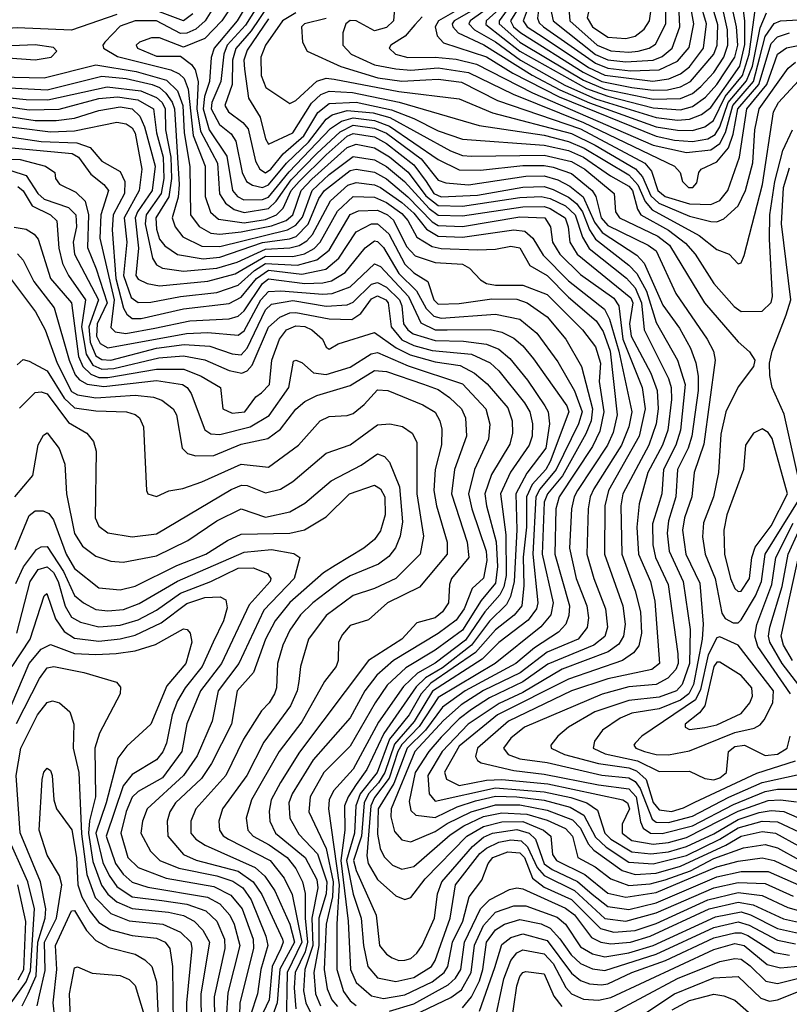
# Model space of a CAD drawing. Extents: x 501367 to 657802, y 482273 to 547541.
# Tile 156 of 256: x 553004 to 555544, y 522501 to 525749. Entities that reach past the tile are written whole.
import ezdxf

# ---------------------------------------------------------------- set-up
doc = ezdxf.new("R2010")
doc.units = 0

msp = doc.modelspace()

# ---------------------------------------------------------------- linework, layer by layer
at = {"layer": '0CON20XD'}
for points in [[(555020.6, 525579.4), (555115, 525582.7), (555175, 525612.1), (555213.3, 525656.7), (555228.9, 525735), (555214.4, 525815), (555224.2, 525875.8), (555260.5, 525969.5), (555285, 525993.8), (555322.2, 526015), (555325.8, 526025), (555294.4, 526034.4), (555235.1, 526035.1), (555115, 526013), (555025, 525968.6), (554905, 525930.9), (554755, 525860.8), (554722.3, 525825), (554713.2, 525753.2), (554718.3, 525738.3), (554732.8, 525725), (554905, 525604.8), (554945, 525588.6), (555020.6, 525579.4)], [(555005, 525609.1), (555095, 525614.9), (555125, 525627.4), (555157.2, 525655), (555183, 525725), (555178.4, 525825), (555187.7, 525917.7), (555182.3, 525945), (555164.6, 525964.6), (555135, 525973.6), (555095, 525969), (555025, 525937), (554935, 525911.5), (554855, 525878.4), (554785.9, 525844.1), (554755, 525818.7), (554752, 525805), (554765.1, 525745), (554905, 525633.8), (554945, 525616.3), (555005, 525609.1)], [(555015, 525641), (555045, 525644.9), (555081.8, 525655), (555102.6, 525667.4), (555136.9, 525735), (555137.5, 525895), (555126.4, 525916.4), (555105, 525928.7), (554925, 525874.7), (554839, 525835), (554813.8, 525815), (554819.6, 525745), (554910.4, 525665), (554955, 525645.9), (555015, 525641)], [(555005, 525686.9), (555035, 525693.9), (555065, 525717.3), (555082.8, 525745), (555092.7, 525815), (555086.5, 525835), (555076, 525846), (555049.1, 525859.1), (555015, 525862.6), (554935, 525839.7), (554890, 525815), (554877.1, 525755), (554894.8, 525725), (554945, 525691.3), (555005, 525686.9)], [(554651.5, 525835), (554587, 525745), (554587.1, 525735), (554655, 525674.9), (554745, 525621.1), (554865, 525549.1), (554935, 525519.9), (555095, 525486.5), (555185, 525488.6), (555225, 525504.7), (555252.3, 525527.7), (555295, 525574.6), (555328.5, 525625), (555341, 525665), (555340.3, 525715), (555315.6, 525825)], [(554693.3, 525856.7), (554624.5, 525745), (554633.9, 525725), (554657.6, 525705), (554864.4, 525575), (554925, 525545.1), (555025, 525524.7), (555095, 525516), (555142.5, 525517.5), (555185, 525527.3), (555217.9, 525545), (555295.5, 525635), (555306.3, 525665), (555308.3, 525731.7), (555280.8, 525825)], [(553666.1, 525825), (553616.5, 525745), (553585, 525716.9), (553555, 525704.5), (553535, 525703.3), (553455, 525744.5), (553385, 525744.9), (553335, 525727.4), (553285, 525674.5), (553278, 525665), (553280.4, 525655), (553327.1, 525627.1), (553502.7, 525582.7), (553530.4, 525570.4), (553546.8, 525555), (553559.7, 525519.7), (553576.3, 525366.3), (553615.6, 525265), (553616.2, 525165), (553634.2, 525114.2), (553660.6, 525090.6), (553745, 525079), (553815, 525089.9), (553851.8, 525105), (553873.1, 525126.9), (553900.2, 525185), (553926.1, 525215), (554015, 525303), (554085, 525364), (554105, 525373.3), (554175, 525361.9), (554215, 525340.5), (554305, 525269.4), (554345.6, 525214.4), (554371.2, 525175), (554395, 525164.6), (554515, 525169.7), (554665, 525196.3), (554735, 525198.2), (554765, 525188.9), (554815, 525163.3), (554842.1, 525142.1), (554861.8, 525115), (554885.2, 525055.2), (554904.8, 525024.8), (555015, 524938.6), (555040.9, 524910.9), (555072.7, 524852.7), (555105, 524749.2), (555175, 524625.3), (555200.6, 524545), (555185.3, 524394.7), (555170.3, 524345), (555129.4, 524265), (555123.8, 524185), (555111.4, 524145), (555092.8, 524085), (555093.5, 524016.6), (555103, 523975), (555144.3, 523885), (555176.4, 523656.4), (555177.2, 523625), (555169.3, 523605), (555143.1, 523576.9), (555105, 523555.9), (555015, 523547.3), (554926.2, 523523.8), (554670.4, 523415), (554625, 523378.5), (554600.4, 523345), (554616.2, 523325), (554655, 523310.3), (554745, 523298.5), (554925, 523256.1), (555015, 523248.1), (555035, 523235.5), (555052.4, 523212.4), (555091.2, 523111.2), (555105, 523101.6), (555145, 523100), (555225, 523121.6), (555345, 523184.4), (555455, 523231.8), (555580.6, 523259.4)], [(553720.7, 525819.3), (553671.2, 525745), (553615, 525686.2), (553545, 525657.7), (553465, 525689.3), (553439, 525689), (553399.1, 525675), (553388.5, 525665), (553393.2, 525655), (553455, 525628.2), (553535, 525628.2), (553570.8, 525600.8), (553583.3, 525583.3), (553593.2, 525545), (553588, 525455), (553600.4, 525380.4), (553656.3, 525275), (553663.6, 525173.6), (553683.4, 525143.4), (553712, 525122), (553745, 525112.2), (553825, 525125.6), (553850.4, 525149.6), (553899.5, 525220.5), (553985, 525307.7), (554061.2, 525378.8), (554105, 525400.2), (554175, 525391), (554215, 525374), (554329.4, 525289.4), (554385, 525219), (554410.4, 525210.4), (554485, 525204.3), (554675, 525232.3), (554735, 525233.2), (554779.9, 525219.9), (554819.6, 525199.6), (554863.8, 525163.8), (554901.1, 525081.1), (554926.1, 525046.1), (555041.3, 524971.3), (555065.1, 524945.1), (555127.2, 524807.2), (555181.5, 524731.5), (555218.2, 524665), (555236.1, 524616.1), (555243.1, 524573.1), (555243.3, 524525), (555223, 524375), (555210.9, 524335), (555174.9, 524265), (555169.3, 524175), (555145, 524095.5), (555140.6, 524055), (555147.4, 523995), (555193.8, 523895), (555217.2, 523737.2), (555215.2, 523625), (555191.2, 523555), (555171.7, 523535), (555115, 523513.7), (555015, 523502.7), (554902.2, 523465), (554815.3, 523415), (554780, 523385), (554757.1, 523355), (554758.5, 523345), (554802.5, 523325), (554915, 523294.7), (555015, 523280.7), (555040.4, 523270.4), (555071.6, 523241.6), (555095, 523166.5), (555115, 523141.8), (555155, 523137.1), (555195, 523148.6), (555232.3, 523167.7), (555436.6, 523263.4), (555565, 523303.6)], [(553769.5, 525825), (553721.9, 525745), (553645.8, 525655), (553635.9, 525624.1), (553630.8, 525545), (553614.4, 525495.6), (553609.4, 525455), (553629.1, 525385), (553687.9, 525297.9), (553705.9, 525185), (553722.3, 525165), (553744.1, 525154.1), (553805, 525154.9), (553825, 525162.7), (553855, 525199.9), (553892.8, 525247.2), (554030, 525390), (554066.4, 525413.6), (554105, 525424.9), (554175, 525415.7), (554225, 525397.9), (554385, 525287.7), (554455, 525252.8), (554525, 525252.4), (554665, 525267.3), (554735, 525267.8), (554765, 525262.1), (554825, 525240.8), (554893.8, 525185), (554905.9, 525165), (554923.4, 525095), (554945, 525069.5), (555078.9, 525005), (555105, 524985.9), (555170.2, 524845), (555273.7, 524695), (555293.7, 524655), (555300, 524625), (555261.7, 524348.3), (555230.4, 524255), (555222.7, 524175), (555198.4, 524105), (555191.9, 524065), (555202.6, 523985), (555249.5, 523889.5), (555259.6, 523755), (555256.8, 523705), (555228.3, 523555), (555212.7, 523525), (555185, 523504.1), (555115, 523475.3), (555025, 523460.8), (554985.7, 523444.3), (554927.5, 523405), (554901.3, 523368.7), (554897.1, 523345), (554936.8, 523326.8), (555043.2, 523303.2), (555115, 523268.3), (555215, 523269.6), (555265, 523245.9), (555295, 523240.9), (555315, 523247.6), (555336.7, 523265), (555343.4, 523335), (555365, 523351.2), (555396.5, 523355), (555465, 523321.2), (555505, 523325.9), (555537.5, 523345), (555547.3, 523385)], [(553805, 525820.9), (553749.1, 525730.9), (553688.5, 525665), (553677.6, 525635), (553668.1, 525545), (553638.2, 525475), (553636.1, 525455), (553662.9, 525402.9), (553701.7, 525371.7), (553717.8, 525347.8), (553738.7, 525245), (553752.7, 525215), (553772.8, 525202.8), (553805, 525195.4), (553825, 525203.3), (553885, 525275), (553957.5, 525345), (554015, 525420.7), (554035.5, 525434.5), (554085, 525448.5), (554170.8, 525440.8), (554225.6, 525425.6), (554426.3, 525316.3), (554465, 525300.8), (554495, 525298.3), (554735, 525301.7), (554825, 525280.6), (554869.9, 525255), (554966.7, 525175), (554970.2, 525115), (554984.3, 525095), (555110.7, 525035), (555149.3, 525005), (555264, 524815), (555375, 524686.2), (555412.4, 524652.4), (555430, 524625), (555425.8, 524605), (555375, 524537.8), (555335.2, 524455), (555318.8, 524381.2), (555310.8, 524255), (555294.1, 524175), (555261.6, 524088.4), (555257.7, 524042.3), (555266.5, 523985), (555299.9, 523905), (555321.2, 523791.2), (555333, 523773), (555358.8, 523758.8), (555375, 523758.9), (555385, 523768.7), (555432.5, 523847.5), (555452, 523895), (555465.1, 523985), (555582.6, 524175)], [(553825, 525797), (553767.9, 525712.1), (553716.8, 525653.2), (553706.3, 525615), (553704.9, 525535), (553680.8, 525465), (553693.5, 525445), (553739.9, 525409.9), (553758.3, 525388.3), (553781.9, 525281.9), (553797, 525255), (553815, 525243.9), (553832.7, 525255), (553873.8, 525306.2), (553942.1, 525365), (553987.8, 525442.2), (554025, 525472.2), (554115, 525476.5), (554231.7, 525451.7), (554305, 525422.4), (554385, 525382.5), (554465, 525354), (554735, 525335.1), (554815, 525317), (554865, 525294.6), (554953.6, 525233.6), (555015, 525199.7), (555027.2, 525185), (555043.1, 525123.1), (555053.9, 525105), (555145, 525054.5), (555201.3, 525011.3), (555233.8, 524975), (555295, 524877.9), (555362.3, 524802.3), (555385, 524786.5), (555455, 524787.5), (555484.5, 524815.5), (555488.5, 524835), (555478.6, 525025), (555480, 525105), (555496.7, 525215), (555522.8, 525317.2), (555554.8, 525385)], [(554243.2, 525815), (554238.1, 525745), (554215, 525723), (554175, 525711.5), (554114.4, 525745), (554095, 525745.7), (554080, 525735), (554070.7, 525705), (554070.7, 525665), (554097.6, 525635), (554175, 525599.9), (554245, 525586.1), (554295, 525582.6), (554385, 525589.3), (554485, 525574.9), (554632.4, 525502.4), (554865, 525409.7), (555165.4, 525265), (555184.5, 525245), (555191.4, 525215), (555211.2, 525195), (555226, 525195), (555239.1, 525210.9), (555245.7, 525245), (555253.1, 525255), (555305, 525279.5), (555343.7, 525326.3), (555358.7, 525371.3), (555374.2, 525455), (555443.6, 525535), (555485, 525669.9), (555505, 525692.6), (555545, 525705.1)], [(554525, 525824.9), (554386.8, 525745), (554375.2, 525725.2), (554382.4, 525695), (554402.7, 525672.7), (554545, 525625.6), (554631.7, 525571.7), (554784.5, 525494.5), (555105, 525364.1), (555165, 525351.1), (555225, 525346.7), (555275, 525355.9), (555300.1, 525369.9), (555314.9, 525395.1), (555342.7, 525475), (555403.5, 525546.5), (555422.3, 525595), (555448, 525722), (555468.8, 525771.2)], [(554535, 525800.2), (554438.2, 525745), (554431.7, 525735), (554433.7, 525725), (554451.1, 525705), (554535.4, 525665.4), (554695.8, 525565.8), (554787.1, 525517.1), (554885, 525474.5), (555105, 525395.7), (555175, 525384.1), (555225, 525383.6), (555265, 525394.9), (555294.4, 525415.6), (555333.1, 525495), (555390.1, 525565), (555412.2, 525635), (555433.8, 525796.2)], [(554575, 525803.8), (554490.8, 525745), (554486.2, 525735), (554505.5, 525715), (554575, 525675.7), (554657.3, 525615), (554802.9, 525532.9), (554905, 525487.9), (555105, 525425.5), (555175, 525417.4), (555215, 525420.1), (555254.6, 525435.4), (555285, 525458.6), (555380.5, 525595), (555397.3, 525667.3), (555397.2, 525745), (555389.2, 525815)], [(554587, 525783), (554543.2, 525745), (554542.8, 525732.8), (554655.1, 525645), (554875, 525521.4), (554945, 525495.8), (555095, 525457.3), (555185, 525451.5), (555225, 525461.8), (555267.4, 525492.6), (555305, 525534.6), (555364.7, 525625), (555374.2, 525665), (555370.2, 525725), (555350.4, 525815)], [(554695.9, 525825), (554665.4, 525745), (554679.5, 525725), (554735, 525688.3), (554881.4, 525591.4), (554935, 525565.7), (555093.7, 525546.3), (555146.1, 525553.9), (555185, 525570.3), (555215, 525593.2), (555260.6, 525655), (555270.7, 525735), (555249.9, 525805)], [(553324.2, 525765.8), (553175, 525713.5), (552995, 525721.2), (552809, 525709), (552545, 525730.3), (552441.8, 525761.8)], [(553575, 525767.5), (553545, 525744.6), (553465, 525774.1)], [(553915, 525771), (553870.8, 525745), (553815, 525664.7), (553799.6, 525625), (553801.4, 525565), (553816.1, 525525), (553895, 525471.8), (553915, 525482), (553985, 525546.2), (554015, 525556.2), (554042.1, 525552.1), (554255, 525511.6), (554455, 525487.9), (554565, 525441), (554825, 525373), (554903.8, 525335), (555037, 525257), (555059.7, 525229.7), (555087.2, 525167.2), (555113.1, 525143.1), (555215, 525100.1), (555285, 525082.8), (555305, 525081.7), (555328.1, 525091.9), (555375, 525134.2), (555400.1, 525185), (555424.1, 525275.9), (555430.6, 525385), (555444.4, 525455), (555541, 525589), (555565, 525608.8)], [(553825, 525751.5), (553755, 525647.8), (553743.6, 525615), (553745.6, 525585), (553759.4, 525489.4), (553797.5, 525427.5), (553815, 525355.6), (553825, 525338.2), (553905, 525375.2), (553966.8, 525473.2), (553997.8, 525502.2), (554025, 525512.7), (554101.9, 525508.1), (554256.7, 525476.7), (554520.1, 525400.1), (554735, 525367.7), (554815, 525347), (554867.1, 525325), (555015, 525236.8), (555043.9, 525203.9), (555068.8, 525148.8), (555091.4, 525121.4), (555246.4, 525036.4), (555305, 524990.8), (555345.3, 524975.3), (555375, 524942.9), (555385, 524946), (555395, 524971.2), (555455.6, 525204.4), (555491.8, 525445), (555509.1, 525475), (555575, 525546.6)], [(554015, 525753), (553943.6, 525735), (553934.6, 525725), (553937.5, 525675), (553952.9, 525645), (554064.2, 525594.2), (554186.4, 525556.4), (554265, 525546), (554345, 525549.8), (554385, 525552.4), (554462.7, 525542.7), (554581.6, 525481.6), (554855, 525388.2), (555067.1, 525275), (555089, 525249), (555110, 525185), (555135, 525165.1), (555215, 525141.5), (555285, 525139.2), (555315, 525152.3), (555340.9, 525185), (555379.6, 525295), (555403.7, 525455), (555470.5, 525535), (555505.9, 525635), (555535, 525656.2), (555585, 525665.3)], [(554332.3, 525757.7), (554308.1, 525731.9), (554275.8, 525694.2), (554229.3, 525665), (554223.8, 525655), (554244.6, 525634.6), (554285, 525624.1), (554375, 525625.1), (554445, 525618.5), (554512, 525602), (554697.1, 525507.1), (555095, 525334.6), (555205, 525310.2), (555285, 525319.7), (555315, 525339.8), (555333.5, 525376.5), (555357.7, 525465), (555426, 525545), (555446.8, 525625), (555465, 525693.5), (555494.4, 525735.6), (555515.1, 525744.9), (555575, 525747.6)], [(552965, 525622.9), (553055, 525615.9), (553107.5, 525625), (553126, 525645), (553115, 525656.9), (553055, 525665.8), (552977.4, 525662.6)], [(552835, 525562.1), (553085, 525556.6), (553255, 525599.6), (553388.2, 525578.2), (553488.8, 525548.8), (553524.4, 525514.4), (553542.1, 525465), (553546.2, 525375), (553565.6, 525264.4), (553567.5, 525105), (553596.1, 525066.1), (553634.4, 525044.5), (553665, 525041.2), (553735, 525048.5), (553835, 525069), (553883.6, 525086.4), (553905.1, 525105), (553932.5, 525185), (553967.9, 525222.1), (554085, 525326.9), (554115, 525338.3), (554175, 525326.2), (554225, 525295.7), (554285.7, 525245.7), (554345, 525167.5), (554385, 525135.4), (554465, 525133.2), (554655, 525162.2), (554725, 525165.1), (554755, 525159), (554805, 525134.1), (554837.7, 525105), (554861.4, 525031.4), (554884.1, 524994.1), (555006.4, 524896.4), (555035, 524864.3), (555056.8, 524815), (555065.5, 524725.5), (555145.6, 524565), (555154.6, 524535), (555155.6, 524495.6), (555143.2, 524395), (555126.2, 524345), (555077.4, 524255), (555049, 524151), (555040.5, 524075), (555046.7, 523985), (555085.7, 523895), (555100.4, 523830.4), (555115.9, 523625), (555090.9, 523605), (554945, 523574.2), (554825, 523534.1), (554617.4, 523435), (554515, 523345.2), (554508.3, 523318.3), (554514.6, 523304.6), (554527.6, 523297.6), (554635, 523271.4), (554735, 523260.1), (554915, 523224.3), (555015, 523211.6), (555038.7, 523185), (555052.7, 523102.7), (555062, 523082), (555085.6, 523065.6), (555125, 523063.7), (555225, 523089.1), (555360.2, 523159.8), (555465, 523202.3), (555505, 523209.8), (555595, 523210.3)], [(552905, 525526.6), (553095, 525517.7), (553275, 525562.4), (553355, 525554.5), (553441.1, 525535), (553465, 525524.5), (553486.1, 525506.1), (553507, 525477), (553514.6, 525455), (553530.1, 525205), (553526.5, 525163.6), (553506.7, 525095), (553516.6, 525065), (553542.3, 525032.3), (553605, 525001), (553665, 525000.9), (553887.5, 525055), (553915, 525070.8), (553937.3, 525097.3), (553968.9, 525185), (554025, 525238.4), (554105, 525297.2), (554175, 525286.1), (554215, 525264.5), (554274.3, 525214.3), (554355.4, 525125.4), (554385, 525104.1), (554465, 525101.9), (554665, 525131.7), (554735, 525132.5), (554755, 525126.2), (554803.9, 525095), (554814.1, 525065), (554820, 525015), (554844.5, 524975), (555021.3, 524831.3), (555027.6, 524815), (555016.9, 524745), (555022.5, 524705), (555087.3, 524582.7), (555108, 524525), (555111.9, 524465), (555104.9, 524415), (555080.7, 524345), (554994.3, 524185), (554988.6, 524145), (554991.5, 523985), (555035.7, 523865), (555052.8, 523795), (555056.5, 523725), (555047.2, 523682.8), (555030.2, 523659.8), (554994.1, 523635), (554815, 523573.2), (554581, 523455), (554455, 523352.2), (554406.3, 523266.3), (554412.7, 523242.7), (554455, 523221.8), (554545, 523240.2), (554595, 523242.3), (554747.5, 523227.5), (554994.4, 523175), (555009.8, 523165), (555016.5, 523145), (554992.5, 523095), (554992.7, 523065), (555025, 523040.8), (555095, 523029.2), (555145, 523034.1), (555205, 523050.5), (555375, 523137.7), (555475, 523172.6), (555515, 523175.6), (555568.4, 523168.4)], [(552905, 525497.9), (553025, 525484.9), (553096.2, 525483.8), (553292.6, 525527.4), (553403.4, 525513.4), (553455, 525492.3), (553474, 525475), (553483.5, 525455), (553485.1, 525384.9), (553502.8, 525295), (553505.1, 525225), (553495.8, 525164.2), (553453.6, 525095), (553455, 525058.1), (553464.9, 525025), (553482.4, 525002.4), (553524.3, 524974.3), (553610, 524960), (553665, 524965.1), (553805, 525013.5), (553894.7, 525025.3), (553916.1, 525033.9), (553956, 525074), (553991.7, 525158.3), (554009.5, 525185), (554095, 525251.6), (554115, 525255.3), (554175, 525245.3), (554215, 525223.1), (554285, 525164), (554365, 525082), (554385, 525069.8), (554465, 525066.5), (554655, 525098), (554737.1, 525095), (554755.8, 525065.8), (554762.4, 525015), (554786.3, 524975), (554855, 524907.6), (554965, 524830.1), (554982, 524805), (554995.3, 524695), (555058.3, 524535), (555068, 524465), (555048.7, 524375), (554947.6, 524195), (554935.7, 524145), (554934.3, 523985), (554994.6, 523815), (555002, 523755), (554997.3, 523715), (554981.2, 523688.8), (554946.5, 523663.5), (554795, 523605.9), (554665, 523528.8), (554586.9, 523493.1), (554484.1, 523425), (554398.8, 523335), (554350.7, 523255), (554355.4, 523195.4), (554375, 523170.7), (554575, 523214.1), (554735, 523201.7), (554823.2, 523183.2), (554875.6, 523165.6), (554911.4, 523141.4), (554935.6, 523065), (554955.1, 523045), (555025, 523003.4), (555087.1, 522997.1), (555145, 523003.1), (555205, 523020.6), (555295, 523063), (555375, 523110.4), (555445, 523133.4), (555485, 523140.3), (555526.5, 523136.5), (555644.8, 523084.8)], [(552905, 525469.8), (553035, 525451.2), (553133.8, 525453.8), (553265, 525488.8), (553326.4, 525493.6), (553394.2, 525484.2), (553445.1, 525455), (553455.1, 525375.1), (553477.1, 525295), (553479.6, 525225), (553471.2, 525175), (553421.5, 525105), (553418.1, 525075), (553442.4, 524962.4), (553455, 524940.2), (553475, 524928.9), (553545, 524919.5), (553655, 524929.1), (553721.5, 524948.5), (553815, 524991.9), (553895, 524995.5), (553926.4, 525003.6), (553951.4, 525018.6), (553969.9, 525040.1), (554029.3, 525150.7), (554087.2, 525202.8), (554115, 525211.8), (554175, 525203.9), (554195, 525195.1), (554265, 525146), (554305, 525110.6), (554347.2, 525057.2), (554385, 525034.5), (554465, 525031.1), (554634.9, 525054.9), (554671.1, 525051.1), (554697.7, 525027.7), (554731.9, 524971.9), (554815, 524887.1), (554934.2, 524794.2), (554951.1, 524761.1), (554981.1, 524655), (555024.7, 524455), (555014.9, 524405), (554990.8, 524345), (554899.3, 524200.7), (554886.8, 524175), (554880, 524135), (554875.7, 523985.7), (554898.8, 523905), (554937.6, 523805), (554944.5, 523745), (554935, 523714.2), (554899.6, 523685), (554747.2, 523622.8), (554665, 523564), (554555, 523511.2), (554495, 523473.6), (554455, 523442.6), (554395, 523382.3), (554354, 523335), (554309, 523265), (554289.1, 523169.1), (554295, 523140.4), (554311.8, 523125), (554375, 523117.2), (554447.9, 523152.1), (554507.9, 523172.1), (554575, 523187.1), (554644.9, 523184.9), (554735, 523174.2), (554821, 523151), (554866.4, 523125), (554905, 523052.2), (554939.3, 523019.3), (555015, 522969.6), (555095, 522964.4), (555205, 522991.5), (555314.6, 523045.4), (555375, 523082.3), (555455, 523104.6), (555505, 523103), (555595, 523061.2)], [(552905, 525438.6), (553055, 525415.9), (553124, 525416), (553185, 525423.6), (553265, 525449), (553335, 525460.7), (553375.3, 525455), (553400.5, 525430.5), (553415.5, 525395.5), (553451.2, 525265), (553441.1, 525185), (553392.5, 525115), (553384.7, 525095), (553395.5, 524994.5), (553387.7, 524905), (553395, 524892.4), (553425, 524878.6), (553465, 524871.1), (553625, 524886.4), (553715, 524910.3), (553815, 524968), (553905, 524967.1), (553944.2, 524975.8), (553975.7, 524994.3), (553995.3, 525014.7), (554052.6, 525117.4), (554105, 525164.9), (554175, 525163.3), (554215, 525145.5), (554265, 525109.7), (554285, 525086.2), (554315, 525031), (554365, 525000.3), (554395, 524994), (554515, 524989.7), (554575, 524991.6), (554625, 525001.1), (554655, 524996.1), (554688.1, 524938.1), (554745, 524904.3), (554815, 524832.9), (554906.7, 524755), (554929.5, 524719.5), (554953, 524655), (554976.1, 524445), (554963.1, 524386.9), (554944.4, 524345), (554845, 524195.5), (554833.6, 524175), (554825.1, 524135), (554818.8, 524005), (554840.4, 523905), (554875.8, 523815), (554881, 523775), (554876.9, 523743.1), (554847.6, 523705), (554745, 523661.7), (554655.6, 523594.4), (554535, 523535.3), (554461.3, 523488.7), (554403, 523437), (554308.4, 523335), (554230, 523145), (554228.8, 523118.8), (554240.6, 523070.6), (554265, 523043.1), (554295, 523036.1), (554375, 523071.1), (554415, 523096.5), (554494, 523136), (554575, 523159.1), (554655, 523158.2), (554745, 523141.4), (554828.8, 523108.8), (554855, 523081.6), (554880.4, 523030.4), (554898.6, 523008.6), (554992.2, 522942.2), (555035, 522929.1), (555105, 522933.6), (555185, 522955.9), (555334.3, 523025.7), (555385, 523055.6), (555455, 523070.8), (555498.8, 523065), (555575, 523023.3)], [(552895, 525404.6), (553105, 525378.8), (553185, 525381.8), (553325, 525410.1), (553355, 525405.1), (553375, 525391.5), (553385, 525374.7), (553407.1, 525255), (553398.7, 525185), (553348.6, 525095), (553357.5, 525015), (553346.9, 524905), (553372.3, 524832.3), (553395, 524815.2), (553436.9, 524816.9), (553534.9, 524835.1), (553655, 524848.3), (553725, 524873), (553778.7, 524921.3), (553815, 524944.2), (553921.2, 524938.8), (553985, 524956.7), (554025, 524988.3), (554095, 525106.3), (554122.4, 525117.6), (554185, 525120.8), (554218.2, 525105), (554237.6, 525087.6), (554280.4, 525000.4), (554309.2, 524969.2), (554375, 524947.1), (554465, 524941.6), (554488.9, 524928.9), (554525, 524890.2), (554545, 524878.3), (554575, 524872.4), (554665, 524873.3), (554745, 524841.8), (554861.6, 524725), (554905, 524668.9), (554920.7, 524615), (554916.9, 524555)], [(552905, 525372), (553075, 525346.6), (553192.2, 525342.2), (553236.9, 525326.9), (553275, 525282.4), (553335, 525247.7), (553350.5, 525215), (553349.4, 525175), (553312.4, 525105), (553309.5, 525055), (553321.2, 524895), (553347, 524797), (553357.3, 524777.3), (553375, 524763), (553405, 524763.4), (553545, 524795.1), (553695, 524812), (553735, 524832.9), (553785, 524894.9), (553825, 524921.9), (553935, 524908.7), (554014.3, 524925.7), (554057.6, 524962.4), (554115, 525048.5), (554165, 525074.9), (554185, 525074.9), (554221.8, 525041.8), (554275, 524941.9), (554305, 524913.5), (554351.6, 524885), (554370.8, 524825), (554385, 524809.7), (554455, 524812.2), (554562.7, 524827.3), (554645, 524826.4), (554679.2, 524815), (554745, 524768.5), (554806.8, 524695), (554858.6, 524605), (554894.9, 524465), (554890, 524425), (554872.4, 524382.4)], [(552905, 525332.2), (553177, 525307), (553198, 525295), (553239.1, 525239.1), (553282, 525205), (553296.7, 525185), (553271.8, 525105), (553267.8, 525027.8), (553315.6, 524825), (553305, 524732.9), (553319.4, 524719.4), (553353.7, 524713.7), (553449.5, 524730.5), (553564.9, 524754.9), (553695, 524761.7), (553725, 524770.3), (553745, 524788.5), (553805, 524877.8), (553825, 524893.2), (553945, 524878.8), (554005, 524880.6), (554032.6, 524887.4), (554078.3, 524915), (554143.9, 524996.1), (554175, 525019.2), (554185, 525017.3), (554205, 524996.6), (554255, 524911.3), (554313.8, 524853.8), (554346.1, 524796.1), (554370.6, 524770.6), (554395, 524764), (554575, 524777.2), (554655, 524761), (554711, 524715), (554780.5, 524619.5), (554835, 524524.8), (554860.4, 524455), (554848.4, 524415), (554775.2, 524265), (554720.5, 524199.5), (554707.8, 524175), (554697.2, 523985), (554714.1, 523825), (554709.3, 523805), (554682.8, 523767.2), (554585.9, 523694.1), (554530.5, 523639.5), (554366.9, 523533.1), (554306.1, 523433.9), (554241, 523359), (554208.8, 523265), (554188.5, 523231.5), (554155.5, 523194.5), (554140.8, 523165), (554132.4, 523055), (554106, 522975), (554115, 522941.4), (554181, 522795), (554191.3, 522695), (554215, 522665.9), (554233.4, 522653.4), (554255, 522645.2), (554275, 522645.7), (554295, 522651.6), (554315, 522668.8), (554332.8, 522695), (554373.5, 522785), (554383, 522865), (554397.1, 522905), (554498.4, 523021.6), (554535, 523051.6), (554565, 523065.6), (554645, 523077), (554685.8, 523065), (554706.3, 523045), (554735, 522963.9), (554761.2, 522945), (554845.5, 522905.5), (554893.6, 522863.6)], [(552905, 525289.4), (553005, 525287.5), (553089.5, 525265), (553120, 525245), (553122, 525225), (553135, 525206.2), (553189.5, 525179.5), (553219.8, 525149.8), (553230.6, 525105), (553227.3, 524997.3), (553256.3, 524926.3), (553292, 524815), (553259.3, 524745), (553257.8, 524705), (553269.9, 524679.9), (553295, 524666.1), (553553.9, 524713.9), (553625, 524716.4), (553725, 524708.3), (553745, 524722.2), (553799.8, 524825), (553825, 524851.5), (553865.6, 524854.4), (554005, 524843), (554035, 524845.7), (554095, 524867.4), (554175, 524942.8), (554195, 524934.1), (554287.6, 524835), (554328.3, 524748.3), (554375, 524725.9), (554414.7, 524725.3), (554556.5, 524726.5), (554595, 524717.6), (554635, 524697.5), (554665, 524672.5), (554700.1, 524630.1), (554810.3, 524475), (554816.8, 524455), (554755, 524290.7), (554740.3, 524265), (554695.1, 524215), (554676.6, 524175), (554676.5, 524075), (554665.4, 523975.4), (554667.5, 523882.5), (554660.9, 523815), (554636.3, 523783.7), (554575, 523736.1), (554508.6, 523661.4), (554360.6, 523559.4), (554328.8, 523525), (554289.7, 523455), (554225, 523375), (554183.3, 523265), (554127.2, 523195), (554113.3, 523155), (554109.1, 523065), (554082.5, 522975), (554104.1, 522864.1), (554130.6, 522785), (554138.8, 522695), (554153, 522625), (554185, 522587.9), (554245, 522576), (554305, 522589.2), (554363.1, 522625), (554375, 522644.6), (554424.9, 522785), (554441.9, 522895), (554522.2, 522997.8), (554545, 523015.9), (554585, 523034.9), (554625, 523042.6), (554659.6, 523039.6), (554680.1, 523020.1), (554711.9, 522951.9), (554735, 522925.5), (554835, 522875.8), (554935, 522783.9), (555005, 522775.3), (555105, 522801.8), (555295, 522884.3), (555375, 522902.4), (555465, 522899.6), (555556.9, 522856.9)], [(552975, 525250.6), (553025, 525234.3), (553064.2, 525175), (553085, 525156.6), (553165, 525128.6), (553189.3, 525105), (553191.1, 525065), (553180.6, 525015), (553185.1, 524975), (553264.1, 524825), (553231.5, 524735), (553236.4, 524685), (553255, 524640.1), (553275, 524627.1), (553305, 524625.6), (553455, 524664.8), (553547, 524677), (553631.1, 524671.1), (553705, 524645.8), (553735, 524643.5), (553755.2, 524664.8), (553815, 524791.2), (553835, 524810.1), (553905, 524822.7), (554015, 524803.3), (554085, 524808.2), (554105, 524816.9), (554165, 524875.8), (554185, 524881.8), (554215, 524866.1), (554257.2, 524825), (554265.3, 524805), (554271.3, 524745), (554284.6, 524725), (554302.2, 524712.2), (554375, 524690), (554468.6, 524688.6), (554545, 524678.4), (554585, 524661.9), (554621.3, 524631.3), (554679.7, 524559.7), (554737.7, 524475), (554747.8, 524455), (554753, 524415), (554740.2, 524335), (554677.8, 524252.2), (554641.2, 524185), (554645.3, 524065.3), (554636.1, 523895), (554624.5, 523845.5), (554610.3, 523819.7), (554555, 523764.4), (554495, 523685), (554399.2, 523610.8), (554343, 523577), (554312.4, 523547.6), (554205.6, 523394.4), (554149.8, 523275), (554115, 523225.7), (554087.6, 523185), (554076.2, 523155), (554077.5, 523075), (554063.4, 522975), (554087.6, 522775), (554095.9, 522615), (554115, 522572.3), (554165, 522528.5), (554205, 522520.1), (554275, 522532), (554365.2, 522575), (554404.6, 522605), (554417.4, 522625), (554432.7, 522705), (554466.3, 522775), (554487.9, 522855), (554529.4, 522910.6), (554550.2, 522965), (554566, 522985), (554615, 523003), (554655, 523000.4), (554669.7, 522985), (554696.7, 522916.7), (554735, 522887.5)], [(555583.5, 524195), (555527.4, 524447.4), (555488.2, 524535), (555480, 524575), (555479.5, 524615), (555487.7, 524655), (555534.5, 524775.5), (555549.1, 524825), (555518.8, 525075), (555525.4, 525195), (555545, 525260.2)], [(552998.1, 525198.1), (553015, 525184), (553045.1, 525135.1), (553105, 525104.8), (553126.5, 525085), (553133.1, 524995), (553144.7, 524944.7), (553164.5, 524905), (553221.5, 524825), (553207.5, 524735), (553223.1, 524645), (553245, 524609.1), (553275, 524595.8), (553315, 524598.2), (553463, 524633), (553545, 524639.9), (553615, 524626.1), (553695, 524591.3), (553737, 524583), (553755, 524590.7), (553770.9, 524609.1), (553825, 524734.8), (553862.2, 524767.8), (553895, 524781.8), (553915, 524783.2), (554025, 524761.5), (554100.1, 524759.9), (554130.2, 524779.8), (554165, 524828), (554185, 524837.7), (554212.5, 524825), (554220.6, 524815), (554230.1, 524735), (554265, 524692.8), (554305, 524673.9), (554365, 524657.8), (554494.7, 524644.7), (554556.5, 524616.5), (554585, 524589.8), (554670.5, 524485), (554688.2, 524455), (554696.6, 524415), (554695.2, 524375.2), (554685.5, 524345), (554624.3, 524255.7), (554591.2, 524185), (554608.8, 524048.8), (554609.4, 523915), (554602, 523878), (554588.3, 523851.7), (554539.1, 523795), (554475, 523701.9), (554375, 523625.5), (554317, 523593), (554271.3, 523548.7), (554188.5, 523431.6), (554105, 523276.1), (554040.2, 523205)], [(552985, 525064), (553025, 525057.6), (553051.3, 525041.3), (553065, 525024.5), (553105.8, 524895), (553175.1, 524815.1), (553197.8, 524637.8), (553212.3, 524605), (553238.9, 524578.9), (553265, 524568.1), (553295, 524568.3), (553455, 524595.8), (553545.3, 524595.3), (553602.6, 524572.6), (553666.4, 524535), (553674.5, 524465), (553705, 524450.6), (553747.2, 524455), (553783.8, 524505), (553801.9, 524518.1), (553828.3, 524545), (553835.8, 524625), (553861.9, 524695), (553885, 524725.5), (553915, 524738.9), (553945, 524737), (553968.4, 524725), (554003.8, 524695), (554015, 524668), (554025, 524662.2), (554055, 524678.9), (554175, 524717), (554246.2, 524666.2), (554293.1, 524643.1), (554375, 524619.5), (554457.8, 524607.8), (554505, 524583.1), (554547.4, 524547.4), (554615, 524468.1), (554629.8, 524425), (554630.5, 524385), (554621.4, 524348.6), (554561.2, 524248.8), (554539.3, 524185), (554544.4, 524145), (554576.3, 524026.3), (554581.6, 523945), (554575, 523889.7), (554527.1, 523832.9), (554465.7, 523735), (554375, 523669.3), (554279, 523611), (554217, 523553), (554176.8, 523495), (554095, 523351.8), (554008, 523265), (553962.3, 523185), (553957.8, 523135), (554015, 523014.8), (554038.8, 522905), (554036.6, 522855), (554015.5, 522765), (554009.3, 522615), (554018.6, 522551.4), (554034.6, 522515), (554052.8, 522492.8)], [(552996.6, 524976.6), (553015.1, 524955.1), (553050.7, 524885), (553118, 524798), (553167.5, 524625), (553187.4, 524577.4), (553200.9, 524560.9), (553226.7, 524546.7), (553281.4, 524538.6), (553455, 524558.3), (553540.8, 524545), (553556.7, 524535), (553569.6, 524515), (553615, 524396.1), (553635, 524382.4), (553665, 524380.3), (553764.2, 524405.8), (553827.5, 524442.5), (553892.7, 524535), (553907.8, 524622.2), (553915, 524625.6), (553935, 524617.5), (553973.6, 524583.6), (554015, 524578.5), (554095, 524602), (554163.7, 524646.3), (554185, 524650.7), (554286.3, 524606.3), (554465, 524547.3), (554542.1, 524465), (554555.6, 524414.4), (554551.3, 524365), (554505.1, 524264.9), (554485.7, 524185), (554496.4, 524135), (554544, 523995), (554545.5, 523964.5), (554535, 523906.4), (554497.3, 523872.7), (554471, 523805), (554445, 523768.2), (554385, 523723.9), (554237.5, 523635), (554183.2, 523586.8), (554143.3, 523535), (554095, 523445.7), (553972.9, 523307.1), (553903.3, 523195), (553891.7, 523165), (553895.2, 523115), (553925, 523061.9), (553986.4, 522996.4), (554018.2, 522905), (554015.1, 522865), (553991.6, 522785), (553990.9, 522695), (553975.3, 522605), (553980.6, 522535), (553996.9, 522495)], [(552973.3, 524895), (553056.3, 524785), (553088.3, 524725), (553127.7, 524615), (553175, 524522.2), (553195, 524511.1), (553255, 524501), (553385, 524510), (553445, 524503), (553473.2, 524493.2), (553510.6, 524465), (553521.8, 524445), (553539.6, 524335), (553558, 524318), (553585, 524309.5), (553645, 524311.5), (553735, 524347.8), (553823, 524367), (553865, 524398.1), (553915, 524463.7), (553945, 524489.1), (553985, 524508.5), (554095, 524541.5), (554175, 524591), (554215, 524588.4), (554336.7, 524546.7), (554385, 524528.8), (554422.4, 524502.4), (554462.3, 524465), (554475.6, 524435), (554478.7, 524375), (554439.2, 524265), (554429.7, 524185), (554481.1, 524025), (554485.9, 523975), (554428.9, 523905), (554422.2, 523885), (554418.8, 523825), (554399.6, 523795), (554375, 523775.2), (554315, 523759.1), (554265.2, 523705), (554155, 523634.8), (553927.3, 523332.7), (553865, 523232.7), (553834, 523175), (553827.2, 523137.2), (553830, 523105), (553848.4, 523065), (553945.7, 522985), (553985, 522912.7), (553987.6, 522885), (553968.3, 522785), (553971.2, 522695), (553944.9, 522614.9), (553941, 522545), (553948.4, 522505), (553966.9, 522466.9)], [(552995, 524610), (553015, 524627.1), (553035, 524621.8), (553095, 524590.3), (553150.4, 524500.4), (553185, 524468), (553255, 524458.3), (553356.7, 524455), (553385, 524446.6), (553398.8, 524435), (553412.3, 524405), (553422, 524195), (553426.7, 524185), (553455, 524175.6), (553495.9, 524194.1), (553542.6, 524202.6), (553605, 524223.9), (553735, 524282.6), (553825, 524272.1), (553924.1, 524345), (553995.2, 524424.8), (554025, 524439.3), (554085, 524443.2), (554105, 524450), (554141.3, 524478.7), (554185, 524527.6), (554219.2, 524525), (554335, 524478), (554375, 524453.8), (554391, 524425), (554397.4, 524397.4), (554396.6, 524346.6), (554375.2, 524265), (554371.4, 524195), (554379.6, 524145), (554414.8, 524025), (554414.8, 523985), (554323.5, 523876.5), (554218.4, 523825), (554155, 523768.9), (554095, 523750.3), (554069.2, 523720.8), (554055.8, 523695), (554054.7, 523635), (554048.1, 523615), (554009.8, 523565), (553935, 523432.3), (553860.3, 523335), (553769, 523175), (553751.5, 523115), (553757.4, 523075), (553774.3, 523055), (553827.1, 523027.1), (553886.2, 522985), (553915, 522948), (553937.6, 522905), (553946.4, 522866.4), (553946.1, 522785), (553954.2, 522705), (553946.5, 522673.5), (553913.4, 522605), (553909.3, 522555), (553915.5, 522485.5)], [(554916.9, 524555), (554932, 524455), (554919.2, 524390.8), (554895, 524341), (554784.6, 524175), (554773.2, 524135), (554770.1, 523985), (554819, 523815), (554816.9, 523783.1), (554806.7, 523755), (554782.1, 523727.9), (554703.4, 523676.6), (554641.8, 523625), (554473.9, 523535), (554399.1, 523480.9), (554343, 523405), (554283, 523345), (554239.4, 523229.4), (554187.1, 523145), (554185, 523062), (554194.2, 523014.2), (554206.5, 522986.5), (554235, 522960), (554265, 522946.5), (554305, 522955.2), (554425, 523060.1), (554470.2, 523089.8), (554535, 523120.1), (554595, 523131.9), (554677.9, 523127.9), (554745, 523108.1), (554805, 523080.2), (554828.8, 523055), (554846.1, 522985), (554903.5, 522953.5), (554955, 522914), (555015, 522892.5), (555085, 522898.1), (555135, 522910.7), (555218.7, 522941.3), (555295, 522981.8), (555393, 523017), (555465, 523027.7), (555505, 523016.3), (555576.7, 522976.7)], [(553003, 524467), (553055, 524519.3), (553075, 524521.4), (553095, 524514), (553165, 524420), (553225.4, 524385), (553247.5, 524357.5), (553255.9, 524325), (553253.4, 524105), (553265, 524077.3), (553295, 524055.3), (553375, 524042.6), (553455, 524052.9), (553701.4, 524198.6), (553736.5, 524213.5), (553755, 524211.7), (553815, 524188), (553865, 524200.2), (553905, 524224.7), (554015, 524318.1), (554095, 524345.7), (554185, 524411.9), (554225.2, 524415.2), (554267, 524407), (554299.3, 524385), (554315.2, 524355), (554314.3, 524185), (554336.3, 524045), (554325.7, 523985), (554245.9, 523905), (554175, 523871.8), (554105, 523849), (554015, 523782.7), (553957.5, 523705), (553930.8, 523615), (553924.8, 523565), (553919.5, 523535), (553897.7, 523485), (553809.7, 523365), (553753.2, 523255), (553673, 523145), (553661.6, 523105), (553663.3, 523075), (553675.9, 523055.9), (553693.2, 523045), (553830.2, 522975), (553876.6, 522916.6), (553903, 522863), (553935, 522705), (553886.2, 522605), (553883.3, 522425)], [(552987.4, 524175), (553047.6, 524245), (553065, 524346), (553082.4, 524377.6), (553094.3, 524385.7), (553134.3, 524334.3), (553152.3, 524282.3), (553158.1, 524185), (553185, 524053.5), (553211.5, 524011.5), (553255, 523978.4), (553305, 523962.5), (553345, 523958.6), (553455, 523980), (553559.1, 524030.9), (553655, 524095.9), (553735, 524134.8), (553815, 524107.1), (553895, 524125.2), (553945, 524153.4), (554032.2, 524227.8), (554130.7, 524279.3), (554185, 524316.1), (554207.8, 524307.8), (554225, 524289.5), (554257.2, 524207.2), (554267.6, 524092.4), (554260, 524045), (554244.1, 524005.9), (554222.1, 523977.9), (554188, 523952), (554095, 523914.5), (554063.8, 523895), (553971.5, 523825), (553930.6, 523785), (553895, 523735.3), (553872.1, 523685), (553854.8, 523625), (553851.3, 523545), (553844.8, 523525), (553827, 523495), (553801.6, 523468.4), (553742.1, 523375), (553684.7, 523255.3), (553584.8, 523145), (553569.1, 523105), (553568.9, 523065), (553585.6, 523045.6), (553616, 523026), (553781.6, 522951.6), (553813.2, 522923.2), (553846.5, 522875), (553895, 522764.8), (553911.4, 522705), (553863, 522617), (553854.2, 522505), (553828, 522435)], [(554872.4, 524382.4), (554795.7, 524244.3), (554745.7, 524185), (554735, 524157.1), (554728.1, 523985), (554765.1, 523825), (554756.7, 523785), (554724.4, 523745.6), (554573.8, 523625), (554385, 523512.6), (554322.7, 523417.3), (554265, 523357.7), (554251.8, 523335), (554223.7, 523246.3), (554175, 523182.7), (554162.4, 523155), (554150, 522990), (554153.9, 522965), (554185, 522912.3), (554245, 522858), (554275, 522846.2), (554295, 522852.7), (554342.2, 522915), (554479.4, 523055), (554535, 523087.4), (554595, 523103), (554665, 523103.2), (554733.4, 523075), (554757.6, 523055), (554763.1, 522995), (554775.9, 522975), (554868.9, 522928.9), (554945, 522867.5), (555004.4, 522854.4), (555105, 522869.1), (555305, 522954.1), (555375, 522972.9), (555455, 522983.2), (555494.8, 522974.8), (555585, 522932.4)], [(555375, 523862.7), (555385, 523863.2), (555413.3, 523905), (555420.8, 523975), (555431.3, 524008.7), (555485, 524079), (555538, 524185), (555487.5, 524367.5), (555475, 524387.3), (555455, 524398.4), (555425.8, 524384.2), (555399.6, 524345), (555393.4, 524265), (555338.4, 524115), (555327.8, 524065), (555330.8, 523985), (555349.7, 523905), (555365, 523872), (555375, 523862.7)], [(552989.4, 524000.6), (553035, 524112.5), (553055, 524128.9), (553081.2, 524128.8), (553099.6, 524119.6), (553115, 524098.4), (553156.7, 523985), (553185, 523938.7), (553265, 523873.9), (553335, 523867.8), (553385, 523879.8), (553522.2, 523947.8), (553618, 523985), (553689.7, 524030.3), (553735, 524051), (553895, 524054.6), (553944, 524066), (554015, 524108.2), (554092, 524185), (554175, 524212.8), (554195, 524201.4), (554209.4, 524175), (554210.3, 524115), (554195, 524062.3), (554175, 524034.1), (554140, 524005), (554045, 523947.8), (554006.6, 523923.4), (553895, 523825.8), (553847.1, 523765), (553815.1, 523705), (553775.4, 523594.6), (553721.9, 523535), (553703.2, 523425), (553637.5, 523295), (553604.2, 523245.8), (553518.4, 523165), (553499.3, 523135), (553490.9, 523105), (553492.8, 523055), (553544.7, 522995), (553586.1, 522976.1), (553725, 522939.3), (553774.9, 522904.9), (553802.8, 522862.8), (553871.5, 522715), (553873.8, 522705), (553865.6, 522685), (553837.2, 522625), (553826.9, 522515), (553797.7, 522452.3)], [(555548, 523525), (555440.7, 523680.7), (555430, 523715), (555436.7, 523753.3), (555486.5, 523885), (555500.2, 523975), (555557.3, 524087.3)], [(555597.8, 523525), (555520.3, 523625), (555479.6, 523695), (555476.2, 523715), (555479.9, 523745), (555521, 523879), (555540.8, 523985), (555575, 524060.3)], [(552991.2, 523888.8), (553016.6, 523943.4), (553059.4, 524000.6), (553075, 524009.8), (553095, 524011), (553148.7, 523928.7), (553185, 523849), (553214.4, 523824.4), (553255, 523802.9), (553295, 523798), (553346.6, 523803.4), (553397.7, 523822.3), (553525, 523896.1), (553745, 523991.8), (553835, 524001.4), (553908.2, 523988.2), (553928.9, 523975), (553909.8, 523905), (553809.3, 523800.7), (553727.5, 523625), (553659.3, 523535), (553639.5, 523435), (553589.4, 523320.6), (553544.5, 523255), (553424.8, 523145), (553408.9, 523105), (553403.9, 523065), (553435.2, 523005.2), (553466.4, 522975), (553529.5, 522949.5), (553654.8, 522924.8), (553707.3, 522907.3), (553740.9, 522885), (553767.9, 522845), (553816.5, 522725), (553822.7, 522695), (553799.9, 522615), (553788.6, 522535), (553765.2, 522464.8)], [(555555.2, 523635.2), (555525.3, 523685), (555517.8, 523715), (555576.9, 523985)], [(552994.7, 523725.3), (553038.4, 523895), (553065, 523934.5), (553095, 523943.5), (553115, 523925.4), (553130.7, 523895), (553153.6, 523813.6), (553175, 523778), (553205, 523760.8), (553265, 523746.2), (553335, 523751.6), (553395, 523768.8), (553455, 523800.4), (553535, 523856.8), (553634.9, 523895.1), (553725, 523939), (553775, 523940.6), (553821.9, 523921.9), (553832.4, 523905), (553830.4, 523895), (553761.4, 523818.6), (553670.3, 523625), (553600.5, 523535), (553555, 523425.6), (553538.7, 523335), (553475, 523248), (553395, 523202.6), (553375, 523184.3), (553355, 523136.8), (553337.3, 523065), (553360.9, 522985), (553395, 522952), (553486.9, 522916.9), (553645, 522889.1), (553700.9, 522860.9), (553738.7, 522815), (553774.9, 522715), (553775.6, 522685), (553730.1, 522505), (553728.3, 522418.3)], [(552979.3, 523615), (553038.4, 523705), (553085, 523847.5), (553093.9, 523856.1), (553122.1, 523772.1), (553150.2, 523730.2), (553185, 523708.6), (553265, 523698.6), (553335, 523706), (553385, 523718.7), (553470.9, 523759.1), (553555, 523822.2), (553615, 523842.4), (553665.2, 523845.2), (553684.5, 523834.5), (553688.5, 523808.5), (553676.6, 523765), (553642.3, 523695), (553606.6, 523615), (553550.1, 523545), (553525, 523501.8), (553506.6, 523455), (553487.9, 523362.1), (553476.6, 523333.4), (553455, 523307.5), (553375, 523259.1), (553345, 523221.4), (553289.4, 523055), (553319.9, 522965), (553345, 522929.3), (553375, 522903), (553426.9, 522886.9), (553623.6, 522853.6), (553665, 522831.7), (553697.8, 522795), (553712.3, 522765), (553730.6, 522695), (553691.2, 522538.8), (553685.7, 522455)], [(552975.1, 523485), (553035, 523624.3), (553075, 523672.3), (553105, 523687.4), (553185, 523658), (553255, 523654), (553322, 523658), (553385, 523666.8), (553452.5, 523687.5), (553545, 523739.4), (553556.7, 523736.7), (553566.9, 523725), (553571.6, 523695), (553552.1, 523625), (553489.1, 523550.9), (553436.6, 523425), (553358, 523352), (553327.4, 523312.6), (553289.5, 523165), (553255.4, 523065), (553277.8, 522967.8), (553298.7, 522925), (553325, 522889.6), (553375.6, 522855.6), (553473.1, 522843.1), (553555, 522830.5), (553618.4, 522808.4), (553654.8, 522775), (553679.4, 522715), (553681, 522685), (553645.3, 522524.7), (553648, 522385)], [(555145, 523324), (555215, 523336.2), (555365, 523396.8), (555428.5, 523411.5), (555447.9, 523422.1), (555461.4, 523438.6), (555490.5, 523495), (555492.3, 523535), (555375, 523685.8), (555315, 523712.5), (555305, 523709.1), (555276.2, 523653.8), (555251.1, 523538.9), (555234.8, 523505.2), (555057.1, 523385), (555035, 523362), (555031.1, 523355), (555038.1, 523345), (555066.5, 523335), (555105, 523324.6), (555145, 523324)], [(555215, 523406.8), (555265, 523413.8), (555305, 523422.4), (555385, 523460), (555414.3, 523495), (555422.7, 523517.3), (555420.4, 523545), (555385, 523585.2), (555315, 523629), (555305, 523628.7), (555295, 523614.6), (555265.1, 523484.9), (555247.4, 523462.6), (555200.9, 523425), (555200.4, 523415), (555215, 523406.8)], [(552992.8, 523427.2), (553069.3, 523575), (553095, 523610), (553116, 523615), (553215, 523594.7), (553323.3, 523563.3), (553336.7, 523546.7), (553335.6, 523525), (553267.5, 523395), (553252, 523345), (553253.7, 523185), (553234.3, 523105.7), (553230.9, 523065), (553245, 522971.8), (553273.3, 522893.3), (553294.4, 522864.4), (553325, 522838.5), (553375, 522816.1), (553495, 522804), (553545, 522793.6), (553580, 522775), (553608.8, 522745), (553629.9, 522705), (553602.2, 522535), (553603.8, 522353.8)], [(553012.3, 522495), (553031.6, 522535), (553058.5, 522595), (553063.4, 522705), (553087.7, 522785), (553089.9, 522815), (553072.1, 522905), (553005, 523065.8), (552992.1, 523255), (553007.9, 523345), (553063.1, 523455), (553095, 523495.9), (553111.7, 523501.7), (553134.7, 523494.7), (553169.2, 523465), (553182.1, 523425), (553180, 523345), (553199.1, 523265), (553207.5, 523062.5), (553225, 522928.2), (553252.5, 522852.5), (553305, 522800.1), (553365, 522776.2), (553476.2, 522765), (553535, 522739), (553568.7, 522705), (553571.9, 522685), (553554.6, 522505), (553555.6, 522345)], [(553061.2, 522495), (553069.7, 522530.3), (553087.6, 522612.4), (553086.2, 522705), (553125.1, 522785), (553143, 522895), (553134.8, 522924.8), (553095, 522992.2), (553068.3, 523075), (553077.8, 523242.2), (553083.4, 523266.6), (553095, 523280), (553105, 523272), (553110.8, 523255), (553116.8, 523175), (553125.3, 523145), (553176.4, 523076.4), (553191.1, 522985), (553195.5, 522895), (553209, 522855), (553236.9, 522806.9), (553265, 522770.3), (553305, 522746.5), (553375, 522727.9), (553455, 522718.8), (553483.8, 522705), (553499.1, 522685), (553508.1, 522625), (553511.1, 522335)], [(554040.2, 523205), (554025.7, 523175), (554022.9, 523145), (554058, 522895), (554050.3, 522765), (554050.3, 522615), (554072.9, 522542.9), (554095, 522511.7), (554115, 522496.9)], [(552975.3, 522505), (553025.2, 522574.8), (553039, 522611), (553053.2, 522815), (553031.1, 522905), (552959.1, 523065)], [(554893.6, 522863.6), (554945, 522822.7), (555015, 522813.6), (555105, 522835.7), (555305, 522920.7), (555385, 522938.7), (555475, 522938.2), (555585, 522890.8)], [(552999, 522581), (553017.2, 522615), (553024.2, 522774.2), (552997.6, 522895)], [(554225, 522477.6), (554305, 522502), (554418.4, 522565), (554442.7, 522587.3), (554459.7, 522615), (554471.9, 522705), (554525, 522815.2), (554554.7, 522845.3), (554621, 522879), (554645, 522884.5), (554665, 522881), (554805, 522818), (554835.3, 522795.3), (554891, 522721), (554922.5, 522705), (554955, 522700.5), (555020, 522705), (555085, 522725.1), (555280.2, 522815), (555375, 522837.7), (555425, 522829), (555525, 522782.7), (555575, 522771.2)], [(554735, 522887.5), (554825, 522845.8), (554920.7, 522750.7), (554965, 522738.9), (555035, 522743.7), (555105, 522767), (555275.1, 522844.9), (555375, 522869.8), (555455, 522859.1), (555539.4, 522819.4), (555575, 522810.3)], [(553119.3, 522455), (553113.8, 522505), (553126.6, 522615), (553122.2, 522695), (553175, 522808.8), (553185, 522810.5), (553223.9, 522743.9), (553255, 522710.7), (553298.2, 522688.2), (553385.4, 522665.4), (553417.2, 522647.2), (553440.5, 522625), (553455.2, 522575), (553466.6, 522335)], [(554305, 522464.4), (554427.5, 522522.5), (554462.2, 522547.8), (554494.4, 522605.6), (554505.4, 522695.4), (554535, 522760.2), (554575, 522804.6), (554635, 522825.6), (554675, 522825.1), (554777.5, 522787.5), (554805.4, 522765.4), (554855, 522689.6), (554895, 522667.3), (554935, 522657.6), (555015, 522670.8), (555095, 522694.3), (555300.6, 522789.4)], [(554465, 522488.5), (554495.2, 522524.8), (554521.7, 522578.3), (554533, 522615), (554545.1, 522705), (554575, 522745.8), (554604.7, 522765.3), (554655, 522780.4), (554725, 522765.6), (554755, 522751.9), (554786.7, 522716.7)], [(555300.6, 522789.4), (555385.1, 522805.1), (555415.8, 522795.8), (555505, 522750.8), (555575, 522734.9)], [(554786.7, 522716.7), (554823.7, 522663.7), (554855, 522635.7), (554895, 522617.4), (554935, 522612.1), (555105, 522665.6), (555295, 522754.3), (555375, 522772.4), (555411.7, 522761.7), (555505, 522712.2), (555565, 522699.5)], [(554522, 522478), (554572.3, 522622.3), (554595, 522697.4), (554625, 522720.9), (554665, 522733.2), (554745, 522711.3), (554825, 522603.5), (554855, 522578.7), (554885, 522568.3), (554924.7, 522564.7), (554945, 522567.6), (555024.2, 522605), (555135.2, 522644.8), (555295, 522720.2), (555365, 522736.8), (555385, 522736.7), (555407.4, 522727.4), (555495, 522670.9), (555545, 522662.3)], [(554569.8, 522435), (554602.4, 522585), (554625.5, 522645.5), (554645, 522669.8), (554665, 522680.5), (554735, 522666.8), (554764.9, 522635), (554806.4, 522556.4), (554825, 522535.2), (554865, 522517.1), (554915, 522514.3), (554955, 522523), (555295, 522681.3), (555365, 522700.7), (555395.5, 522695), (555471.4, 522631.4), (555515, 522620.5), (555585, 522627.2)], [(554953.2, 522466.8), (555175, 522586.2), (555315, 522641.5), (555365, 522651.3), (555385, 522649.2), (555415, 522627.8), (555466.4, 522576.4), (555505, 522569.1), (555665, 522608.8)], [(553171.4, 522455), (553168, 522535), (553185, 522620.8), (553195, 522624.3), (553243.1, 522603.1), (553335.2, 522595.2), (553365, 522582.5), (553385, 522562.5), (553414.4, 522465)], [(554624.9, 522425), (554645, 522561.1), (554655, 522592.1), (554665, 522606), (554675, 522609.1), (554735, 522601.6), (554767, 522527), (554793.6, 522493.6)], [(555015, 522434.8), (555165, 522534.7), (555295, 522587.4), (555375, 522592.6), (555450.5, 522520.5), (555478.7, 522511.3), (555505, 522515.4), (555575, 522542.6), (555655, 522560.6), (555745, 522547.3), (555835, 522551), (555865, 522543.3), (555910.6, 522490.6)], [(555157.4, 522482.6), (555215, 522513.1), (555295, 522533.7), (555328.6, 522528.6), (555365, 522514), (555428.3, 522458.3)]]:
    msp.add_lwpolyline(points, dxfattribs=at)

doc.saveas('drawing.dxf')
